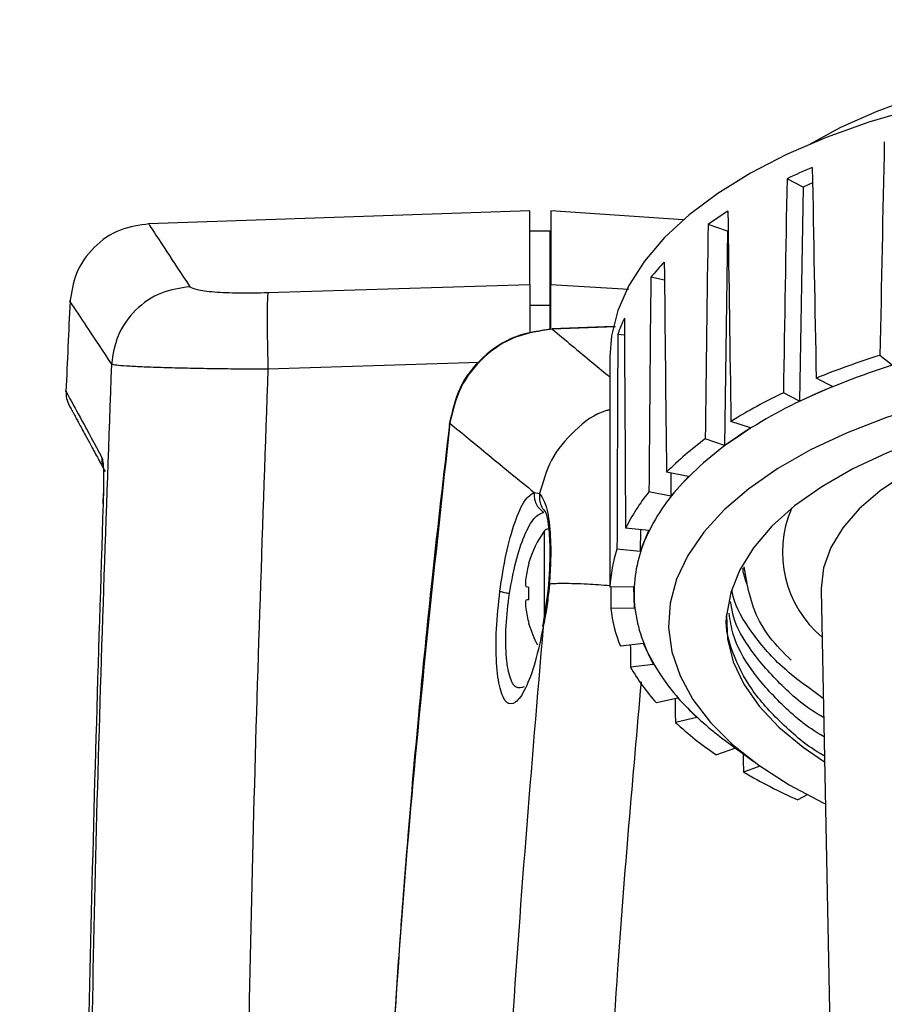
# Model space of a CAD drawing. Header units: inches. Extents: x 0.6 to 33.8, y 0 to 21.7.
# Tile 88 of 172: x 18.9 to 19.5, y 15.9 to 16.6. Entities that reach past the tile are written whole.
import ezdxf

# ---------------------------------------------------------------- set-up
doc = ezdxf.new("R2010")
doc.units = ezdxf.units.IN
doc.header["$MEASUREMENT"] = 0
doc.layers.add('FORMAT', color=7, linetype='Continuous')
doc.styles.add('SLDTEXTSTYLE3', font='TXT', dxfattribs={"width": 0.75})
doc.dimstyles.new('SLDDIMSTYLE0', dxfattribs={"dimtxt": 0.125, "dimasz": 0.13, "dimexe": 0, "dimexo": 0.0625, "dimgap": 0.03125, "dimtad": 0, "dimtih": 1, "dimtoh": 1, "dimdec": 1, "dimlfac": 4, "dimrnd": 1e-09, "dimzin": 12, "dimdsep": 46, "dimtxsty": 'SLDTEXTSTYLE3', "dimsah": 1, "dimcen": 0.09, "dimadec": 0, "dimazin": 3, "dimtfac": 1, "dimtdec": 1, "dimtofl": 0, "dimtmove": 0, "dimatfit": 3, "dimfxl": 1, "dimfrac": 2, "dimtolj": 1, "dimtzin": 12, "dimarcsym": 0})

# ---------------------------------------------------------------- blocks, each defined once
blk = doc.blocks.new('_D_4')
at = {"layer": 'FORMAT'}
for p, q in [((19.12974, 18.29622), (19.09166, 18.29622)), ((19.09166, 18.29622), (19.09166, 18.09779)), ((19.40683, 18.29622), (19.44491, 18.29622)), ((19.44491, 18.29622), (19.44491, 18.09779)), ((17.83576, 9.27335), (17.83576, 18.24119)), ((20.70081, 17.05098), (20.70081, 18.24119)), ((17.83576, 18.11619), (18.98207, 18.11619)), ((20.70081, 18.11619), (19.5545, 18.11619)), ((19.09166, 18.09779), (19.12974, 18.09779)), ((19.44491, 18.09779), (19.40683, 18.09779))]:
    blk.add_line(p, q, dxfattribs=at)
for points in [[(17.83576, 18.11619), (17.96576, 18.09619), (17.96576, 18.13619)], [(20.70081, 18.11619), (20.57081, 18.13619), (20.57081, 18.09619)]]:
    blk.add_solid(points, dxfattribs=at)
at = {"layer": 'FORMAT', "char_height": 0.125, "attachment_point": 1, "style": 'SLDTEXTSTYLE3'}
for s, insert in [('291', (19.12974, 18.25892)), ('11.5', (19.10665, 18.0719))]:
    blk.add_mtext(s, dxfattribs=dict(at, insert=insert))

msp = doc.modelspace()

# ---------------------------------------------------------------- linework, layer by layer
at = {"color": 7, "linetype": 'Continuous'}
for p, q in [((19.4659, 16.51191), (19.4541, 16.51795)), ((19.4726, 16.51488), (19.4659, 16.51191)), ((19.4659, 16.51191), (19.46316, 16.35684)), ((19.26788, 16.49478), (18.99187, 16.48514)), ((19.26788, 16.44139), (19.26788, 16.49478)), ((19.37892, 16.48808), (19.28304, 16.49478)), ((19.28304, 16.49478), (19.28304, 16.44138)), ((19.28264, 16.48002), (19.26788, 16.48002)), ((19.28304, 16.48), (19.28264, 16.48002)), ((19.28264, 16.42627), (19.28264, 16.48002)), ((19.41109, 16.47999), (19.39691, 16.48473)), ((19.41109, 16.47999), (19.40894, 16.32468)), ((19.41147, 16.48025), (19.41109, 16.47999)), ((19.36537, 16.44456), (19.35546, 16.44657)), ((19.07831, 16.43547), (19.26788, 16.44139)), ((19.26788, 16.44139), (19.26788, 16.40672)), ((19.28304, 16.40933), (19.28304, 16.44138)), ((19.28304, 16.44138), (19.33951, 16.43785)), ((19.26788, 16.42627), (19.28264, 16.42627)), ((19.28264, 16.40943), (19.28264, 16.42627)), ((19.28264, 16.42627), (19.28304, 16.42626)), ((19.32818, 16.41076), (19.28406, 16.4092)), ((19.28416, 16.40895), (19.28415, 16.40903)), ((19.32986, 16.41057), (19.28416, 16.40895)), ((19.33641, 16.40469), (19.33156, 16.40514)), ((19.07831, 16.38015), (19.23144, 16.38496)), ((19.32581, 16.38925), (19.32581, 16.37167)), ((19.53022, 16.38293), (19.52137, 16.38996)), ((19.48694, 16.3674), (19.47522, 16.3734)), ((19.47505, 16.36212), (19.48694, 16.3674)), ((19.46316, 16.35684), (19.45144, 16.36284)), ((19.46316, 16.35684), (19.47505, 16.36212)), ((19.42759, 16.33737), (19.41351, 16.34207)), ((19.41826, 16.33102), (19.42759, 16.33737)), ((19.40894, 16.32468), (19.39486, 16.32939)), ((19.40894, 16.32468), (19.41826, 16.33102)), ((19.38265, 16.30211), (19.36682, 16.30531)), ((19.37009, 16.30465), (19.36993, 16.28785)), ((19.37629, 16.29498), (19.38265, 16.30211)), ((18.95918, 16.29385), (18.95917, 16.29278)), ((19.36993, 16.28785), (19.37629, 16.29498)), ((18.95894, 16.28237), (18.95913, 16.29011)), ((19.27106, 16.29068), (19.27499, 16.28981)), ((19.36993, 16.28785), (19.35411, 16.29106)), ((19.35406, 16.26316), (19.33719, 16.26473)), ((19.34792, 16.26373), (19.34785, 16.24796)), ((19.27831, 16.26271), (19.27831, 16.20106)), ((19.35095, 16.25556), (19.35406, 16.26316)), ((19.34785, 16.24796), (19.33097, 16.24953)), ((19.34785, 16.24796), (19.35095, 16.25556)), ((19.26727, 16.23931), (19.26727, 16.2398)), ((19.42276, 16.23678), (19.42501, 16.22469)), ((19.26727, 16.21289), (19.26727, 16.22214)), ((19.28135, 16.22385), (19.28091, 16.21896)), ((19.28208, 16.22432), (19.28163, 16.21918)), ((19.34309, 16.22224), (19.3259, 16.2221)), ((19.34337, 16.21449), (19.34309, 16.22224)), ((19.28093, 16.21913), (19.2773, 16.19419)), ((19.28163, 16.21918), (19.28095, 16.21898)), ((19.34364, 16.20675), (19.34337, 16.21449)), ((19.47881, 16.2199), (19.48564, 15.87625)), ((19.34364, 16.20675), (19.32645, 16.20661)), ((19.26727, 16.19523), (19.26727, 16.19572)), ((19.27759, 16.19334), (19.27741, 16.19452)), ((19.35022, 16.18112), (19.33346, 16.17928)), ((19.35387, 16.17357), (19.35022, 16.18112)), ((19.35751, 16.16602), (19.35387, 16.17357)), ((19.35751, 16.16602), (19.34076, 16.16418)), ((19.37512, 16.14161), (19.35954, 16.13815)), ((19.38198, 16.13458), (19.37512, 16.14161)), ((19.38884, 16.12756), (19.38198, 16.13458)), ((19.38884, 16.12756), (19.37325, 16.1241)), ((19.4094, 16.11091), (19.4304, 16.0954)), ((19.41672, 16.10542), (19.40298, 16.10049)), ((19.4175, 16.10493), (19.41672, 16.10542)), ((19.43452, 16.09242), (19.42253, 16.08812)), ((19.4686, 16.07164), (19.4619, 16.06797))]:
    msp.add_line(p, q, dxfattribs=at)
at = {"color": 7, "linetype": 'Continuous', "flags": 128}
for points in [[(20.04373, 16.54281), (20.03716, 16.5466), (20.01249, 16.55914), (19.98536, 16.57047), (19.95603, 16.58047), (19.92479, 16.58906), (19.89193, 16.59614), (19.85778, 16.60166), (19.82265, 16.60555), (19.78689, 16.60779), (19.75084, 16.60834), (19.71486, 16.60721), (19.67928, 16.6044), (19.64445, 16.59994), (19.6107, 16.59388), (19.57836, 16.58627), (19.54775, 16.57718), (19.51915, 16.56671), (19.49284, 16.55495), (19.4704, 16.54281)], [(19.54631, 16.56858), (19.51343, 16.55885), (19.48252, 16.54776), (19.45381, 16.53539), (19.42755, 16.52185), (19.40393, 16.50724), (19.38317, 16.49168), (19.36541, 16.47529), (19.3508, 16.45821), (19.33947, 16.44058), (19.3315, 16.42253), (19.32695, 16.40421), (19.32581, 16.38925)], [(19.65461, 16.37459), (19.62372, 16.36989), (19.58961, 16.36307), (19.55702, 16.35472), (19.52624, 16.34494), (19.49755, 16.33381), (19.47121, 16.32142), (19.44746, 16.30791), (19.42652, 16.29337), (19.40856, 16.27795), (19.39377, 16.26179), (19.38226, 16.24504), (19.37415, 16.22783), (19.3695, 16.21034), (19.36837, 16.19272)], [(19.64559, 16.35241), (19.6149, 16.34665), (19.58362, 16.33903), (19.55411, 16.32993), (19.5267, 16.31945), (19.50164, 16.30771), (19.47921, 16.29482), (19.45963, 16.28092), (19.4431, 16.26614), (19.42979, 16.25064), (19.41984, 16.23458), (19.41335, 16.21812), (19.41038, 16.20143), (19.41098, 16.18469), (19.41512, 16.16805), (19.42278, 16.15171), (19.43386, 16.13582), (19.44826, 16.12054), (19.46583, 16.10604), (19.48128, 16.09557)], [(19.64355, 16.34224), (19.63633, 16.34064), (19.60902, 16.33345), (19.58357, 16.32484), (19.5603, 16.31493), (19.53951, 16.30384), (19.52145, 16.29171), (19.50636, 16.2787), (19.49442, 16.26496), (19.48578, 16.25066), (19.48055, 16.236), (19.4788, 16.22115), (19.47881, 16.2199)], [(18.95808, 16.31603), (18.95813, 16.31336), (18.95853, 16.31081)], [(19.28208, 16.22432), (19.28151, 16.22406), (19.28135, 16.22382)], [(19.36837, 16.19272), (19.37075, 16.17512), (19.37663, 16.15771), (19.38596, 16.14065), (19.39865, 16.12409), (19.41459, 16.10817), (19.43363, 16.09306), (19.45559, 16.07887), (19.48029, 16.06574), (19.48189, 16.06497)]]:
    msp.add_lwpolyline(points, dxfattribs=at)
at = {"color": 7, "linetype": 'Continuous'}
for centre, radius, start, end in [((19.65157, 16.09782), 0.46422, 112.70469, 115.1752), ((19.57413, 16.23949), 0.30257, 122.56857, 125.85506), ((19.49736, 16.32985), 0.18373, 135.97754, 140.5609), ((38.59859, 15.51053), 19.68504, 177.326055, 177.515493), ((19.44199, 16.3668), 0.11689, 154.65689, 160.85355), ((19.68802, 15.8772), 0.52963, 105.76113, 113.71025), ((19.68479, 15.86185), 0.55281, 107.19369, 112.27768), ((19.42379, 16.37167), 0.09798, 178.54867, 181.48587), ((19.61428, 16.02051), 0.37909, 115.43971, 121.97842), ((19.62047, 16.02921), 0.36329, 113.59704, 123.82109), ((19.53463, 16.13826), 0.23678, 126.17889, 135.12977), ((19.54415, 16.14197), 0.22713, 123.65839, 137.65027), ((19.4785, 16.20144), 0.13856, 137.53636, 157.00641), ((19.46613, 16.20046), 0.14408, 141.03643, 153.50634), ((19.53118, 16.24738), 0.08042, 156.86056, 230.00724), ((19.2813, 16.26062), 0.00364, 90, 144.96688), ((19.34279, 16.21751), 0.07874, 144.96688, 163.56098), ((19.42805, 16.21741), 0.10225, 161.69639, 177.37457), ((19.442, 16.21751), 0.09867, 157.3183, 181.75266), ((19.34307, 16.2176), 0.07885, 164.01618, 172.18875), ((19.32913, 16.22135), 0.06456, 173.80948, 177.34457), ((19.2797, 16.22585), 0.01513, 185.697, 192.90096), ((19.2727, 16.26834), 0.04652, 260.41231, 263.2951), ((19.44534, 16.21884), 0.10207, 182.44104, 206.32841), ((19.2797, 16.20918), 0.01513, 167.09904, 174.303), ((19.32913, 16.21367), 0.06456, 182.65543, 186.19052), ((19.2727, 16.16669), 0.04652, 96.7049, 99.58769), ((19.34307, 16.21743), 0.07885, 187.81125, 195.98382), ((19.43154, 16.219), 0.10581, 186.72295, 202.0465), ((19.34279, 16.21751), 0.07874, 196.43902, 208.31641), ((19.48755, 16.24035), 0.14944, 206.5435, 225.0533), ((19.47558, 16.24162), 0.15548, 209.87255, 221.72425), ((19.54408, 16.29462), 0.22779, 224.63309, 233.75274), ((19.5473, 16.31274), 0.25666, 227.3027, 235.78481), ((19.62677, 16.43873), 0.40576, 239.77863, 246.02737)]:
    msp.add_arc(centre, radius, start, end, dxfattribs=at)
for major_axis, ratio, start_param, end_param in [((0.36762, 17.79875), 0.012668, 1.590146, 1.598846), ((-0.31815, 17.55266), 0.016586, 1.590917, 1.599617), ((0.31315, 17.83285), 0.016627, 1.591644, 1.600344), ((-0.25002, 17.52421), 0.020051, 1.592767, 1.601468), ((0.2453, 17.86081), 0.019858, 1.593453, 1.602153), ((-0.17063, 17.50314), 0.022628, 1.594971, 1.603672), ((0.16701, 17.88145), 0.022235, 1.595497, 1.604197), ((-0.08351, 17.49042), 0.02419, 1.597422, 1.606122), ((0.08163, 17.8939), 0.023665, 1.597696, 1.606397), ((0.00738, 17.4866), 0.024658, 1.599995, 1.608696), ((-0.00721, 17.89763), 0.024092, 1.607805, 1.608671), ((-0.09575, 17.89247), 0.023501, 1.61005, 1.610939), ((-0.18023, 17.87866), 0.021913, 1.612164, 1.613119), ((-0.25705, 17.85676), 0.019391, 1.614358, 1.61513)]:
    msp.add_ellipse((19.75706, 16.88449), major_axis=major_axis, ratio=ratio, start_param=start_param, end_param=end_param, dxfattribs=at)
for points, knots in [([(18.99239, 16.48516), (18.98527, 16.48421), (18.9705, 16.48224), (18.9515, 16.4691), (18.93814, 16.45026), (18.93599, 16.43551), (18.93496, 16.4284)], [0, 0, 0, 0, 0.240936, 0.500004, 0.75907, 1, 1, 1, 1]), ([(18.99191, 16.48514), (18.99191, 16.48514), (18.99081, 16.48683), (18.99472, 16.48087), (19.00365, 16.46726), (19.01571, 16.44889), (19.02174, 16.4397)], [0, 0, 0, 0, 0.000001, 0.332978, 0.666144, 1, 1, 1, 1]), ([(19.02174, 16.4397), (19.01474, 16.43867), (19.00023, 16.43654), (18.98158, 16.42353), (18.96835, 16.40506), (18.96607, 16.39062), (18.96497, 16.38365)], [0, 0, 0, 0, 0.2412, 0.5, 0.7588, 1, 1, 1, 1]), ([(19.02174, 16.4397), (19.02301, 16.43895), (19.02553, 16.43746), (19.03868, 16.43589), (19.05684, 16.43507), (19.07117, 16.43533), (19.07831, 16.43547)], [0, 0, 0, 0, 0.252424, 0.503216, 0.752181, 1, 1, 1, 1]), ([(18.93498, 16.42888), (18.93498, 16.42888), (18.93387, 16.43055), (18.9378, 16.42463), (18.94679, 16.41107), (18.95891, 16.3928), (18.96497, 16.38365)], [0, 0, 0, 0, 0.00001, 0.333003, 0.666214, 1, 1, 1, 1]), ([(19.2848, 16.40906), (19.27553, 16.40785), (19.25694, 16.40541), (19.23309, 16.38965), (19.21548, 16.36718), (19.21154, 16.34891), (19.20957, 16.3398)], [0, 0, 0, 0, 0.249731, 0.5004, 0.750833, 1, 1, 1, 1]), ([(19.28416, 16.40895), (19.27509, 16.40764), (19.25696, 16.40503), (19.2337, 16.38955), (19.21629, 16.36766), (19.2121, 16.34977), (19.21001, 16.34081)], [0, 0, 0, 0, 0.249841, 0.499615, 0.749608, 1, 1, 1, 1]), ([(19.28415, 16.40903), (19.28415, 16.40913), (19.28414, 16.40925), (19.28415, 16.40903), (19.28415, 16.409)], [0, 0, 0, 0, 0.862271, 1, 1, 1, 1]), ([(19.28416, 16.40895), (19.29343, 16.4012), (19.30597, 16.39073), (19.32171, 16.37768), (19.32581, 16.37428)], [0, 0, 0, 0, 0.73964, 1, 1, 1, 1]), ([(18.96497, 16.38365), (18.96105, 16.27482), (18.95321, 16.05719), (18.94759, 15.73021), (18.94657, 15.40323), (18.95016, 15.07642), (18.95664, 14.85898), (18.95988, 14.75029)], [0, 0, 0, 0, 0.200085, 0.400109, 0.600172, 0.800151, 1, 1, 1, 1]), ([(18.96497, 16.38365), (18.96594, 16.38344), (18.96779, 16.38303), (18.97552, 16.38242), (18.9863, 16.38184), (19.00053, 16.38132), (19.01729, 16.38087), (19.03632, 16.38051), (19.05683, 16.38025), (19.07113, 16.38018), (19.07831, 16.38015)], [0, 0, 0, 0, 0.130694, 0.25085, 0.378482, 0.500883, 0.626776, 0.75044, 0.874765, 1, 1, 1, 1]), ([(19.07831, 16.38015), (19.07439, 16.26945), (19.06654, 16.04805), (19.06106, 15.71537), (19.06028, 15.38266), (19.06423, 15.05013), (19.07105, 14.82889), (19.07445, 14.71829)], [0, 0, 0, 0, 0.200012, 0.400051, 0.60013, 0.800107, 1, 1, 1, 1]), ([(18.93205, 16.36386), (18.93205, 16.36386), (18.93109, 16.36563), (18.9345, 16.35937), (18.9423, 16.34503), (18.95281, 16.3257), (18.95808, 16.31603)], [0, 0, 0, 0, 0.000018, 0.332767, 0.665956, 1, 1, 1, 1]), ([(18.93206, 16.36407), (18.93209, 16.36228), (18.93214, 16.35863), (18.93367, 16.35528), (18.93444, 16.35357)], [0, 0, 0, 0, 0.4919456, 1, 1, 1, 1]), ([(18.93444, 16.35357), (18.93449, 16.35348), (18.93459, 16.35329), (18.93524, 16.3521), (18.9361, 16.35053), (18.93708, 16.34873), (18.93807, 16.34691), (18.93902, 16.34516), (18.94009, 16.34318), (18.94151, 16.34057), (18.94356, 16.33681), (18.94634, 16.33169), (18.95006, 16.32484), (18.95469, 16.31633), (18.95851, 16.3093), (18.96044, 16.30576)], [0, 0, 0, 0, 0.095301, 0.180404, 0.255307, 0.320011, 0.374516, 0.418823, 0.457936, 0.515439, 0.586885, 0.672272, 0.771602, 0.88487, 1, 1, 1, 1]), ([(19.32585, 16.35051), (19.32503, 16.35032), (19.31544, 16.34817), (19.29968, 16.33595), (19.28208, 16.31528), (19.27731, 16.29813), (19.27499, 16.28981)], [0, 0, 0, 0, 0.030981, 0.360143, 0.689364, 1, 1, 1, 1]), ([(19.21001, 16.34081), (19.19921, 16.24171), (19.17758, 16.04338), (19.15933, 15.74434), (19.1515, 15.44473), (19.15507, 15.14519), (19.17002, 14.84604), (19.19538, 14.54805), (19.22173, 14.35083), (19.23488, 14.25237)], [0, 0, 0, 0, 0.142786, 0.285746, 0.42855, 0.57151, 0.714269, 0.857352, 1, 1, 1, 1]), ([(19.20971, 16.3404), (19.2054, 16.30322), (19.19725, 16.23294), (19.18744, 16.13344), (19.17979, 16.04615), (19.174, 15.97112), (19.16969, 15.90819), (19.16635, 15.85366), (19.16357, 15.80319), (19.16111, 15.75268), (19.15711, 15.65665), (19.15382, 15.55763), (19.15371, 15.47565), (19.15368, 15.45587)], [0, 0, 0, 0, 0.126765, 0.239567, 0.338401, 0.423264, 0.494155, 0.551754, 0.60807, 0.665082, 0.722789, 0.933103, 1, 1, 1, 1]), ([(19.21001, 16.34081), (19.20972, 16.34074), (19.20933, 16.34063), (19.20975, 16.34044), (19.20986, 16.34039)], [0, 0, 0, 0, 0.741442, 1, 1, 1, 1]), ([(19.21001, 16.34081), (19.21907, 16.33334), (19.23725, 16.31836), (19.25976, 16.29993), (19.27106, 16.29068)], [0, 0, 0, 0, 0.498321, 1, 1, 1, 1]), ([(18.95808, 16.31603), (18.95833, 16.31519), (18.95881, 16.31351), (18.95923, 16.30615), (18.95932, 16.29548), (18.95907, 16.28691), (18.95894, 16.28237)], [0, 0, 0, 0, 0.242888, 0.483099, 0.726485, 1, 1, 1, 1]), ([(18.95918, 16.30528), (18.95917, 16.30507), (18.95916, 16.30415), (18.95922, 16.30085), (18.95922, 16.29578), (18.95916, 16.29174), (18.95913, 16.28979)], [0, 0, 0, 0, 0.084687, 0.383072, 0.702542, 1, 1, 1, 1]), ([(18.95913, 16.28979), (18.95912, 16.28954), (18.95909, 16.28703), (18.95902, 16.28436), (18.95896, 16.28195)], [0, 0, 0, 0, 0.102126, 1, 1, 1, 1]), ([(19.24618, 16.21914), (19.2476, 16.22832), (19.25046, 16.24695), (19.25693, 16.26996), (19.26415, 16.28645), (19.26876, 16.28927), (19.27106, 16.29068)], [0, 0, 0, 0, 0.2436522, 0.494075, 0.7474231, 1, 1, 1, 1]), ([(19.27106, 16.29068), (19.27102, 16.28929), (19.27094, 16.28645), (19.27232, 16.28236), (19.27466, 16.27878), (19.27688, 16.27713), (19.27797, 16.27632)], [0, 0, 0, 0, 0.247, 0.502945, 0.757325, 1, 1, 1, 1]), ([(19.27499, 16.28981), (19.27484, 16.28833), (19.27454, 16.28533), (19.27592, 16.28106), (19.27751, 16.27822), (19.27883, 16.27722), (19.27898, 16.27711)], [0, 0, 0, 0, 0.313611, 0.638747, 0.960009, 1, 1, 1, 1]), ([(19.27499, 16.28981), (19.27644, 16.28775), (19.27977, 16.28302), (19.28262, 16.26593), (19.2833, 16.24463), (19.28245, 16.23035), (19.28208, 16.22432)], [0, 0, 0, 0, 0.240059, 0.549844, 0.809954, 1, 1, 1, 1]), ([(18.95894, 16.28237), (18.95537, 16.16975), (18.94824, 15.94444), (18.94419, 15.60614), (18.94458, 15.26785), (18.94928, 15.04272), (18.95163, 14.93011)], [0, 0, 0, 0, 0.249968, 0.500116, 0.749966, 1, 1, 1, 1]), ([(19.25315, 16.21751), (19.25457, 16.22535), (19.25743, 16.24118), (19.26388, 16.26024), (19.27105, 16.27348), (19.27567, 16.27538), (19.27797, 16.27632)], [0, 0, 0, 0, 0.246332, 0.497494, 0.750158, 1, 1, 1, 1]), ([(19.27891, 16.27704), (19.27912, 16.27671), (19.27961, 16.27596), (19.28158, 16.26731), (19.28246, 16.25334), (19.28231, 16.23761), (19.28165, 16.22818), (19.28131, 16.22327)], [0, 0, 0, 0, 0.1728535, 0.3972202, 0.6715489, 0.829039, 1, 1, 1, 1]), ([(19.42501, 16.22469), (19.42381, 16.22799), (19.42247, 16.23168), (19.42224, 16.23541), (19.42222, 16.23581)], [0, 0, 0, 0, 0.894088, 1, 1, 1, 1]), ([(19.3259, 16.22304), (19.32031, 16.22343), (19.30726, 16.22433), (19.29148, 16.22481), (19.28517, 16.22448), (19.28208, 16.22432)], [0, 0, 0, 0, 0.276769, 0.645943, 1, 1, 1, 1]), ([(19.45713, 16.16907), (19.45173, 16.17446), (19.44026, 16.18592), (19.42986, 16.20475), (19.42663, 16.21804), (19.42501, 16.22469)], [0, 0, 0, 0, 0.3081662, 0.6540834, 1, 1, 1, 1]), ([(19.27759, 16.19334), (19.27574, 16.1845), (19.27201, 16.16663), (19.26474, 16.14738), (19.25741, 16.13698), (19.25087, 16.13704), (19.246, 16.14725), (19.24342, 16.16615), (19.24325, 16.19138), (19.2452, 16.20987), (19.24618, 16.21914)], [0, 0, 0, 0, 0.126902, 0.256446, 0.38589, 0.513181, 0.636908, 0.758034, 0.878687, 1, 1, 1, 1]), ([(19.24618, 16.21914), (19.24645, 16.21903), (19.24699, 16.21881), (19.2486, 16.2184), (19.25063, 16.21796), (19.25232, 16.21766), (19.25315, 16.21751)], [0, 0, 0, 0, 0.25329, 0.50813, 0.758769, 1, 1, 1, 1]), ([(19.26374, 16.14995), (19.26176, 16.14927), (19.2576, 16.14784), (19.25298, 16.1564), (19.25039, 16.17218), (19.25022, 16.1938), (19.25217, 16.20958), (19.25315, 16.21751)], [0, 0, 0, 0, 0.189132, 0.395206, 0.596801, 0.797301, 1, 1, 1, 1]), ([(19.28163, 16.21918), (19.2811, 16.21479), (19.28005, 16.20593), (19.27841, 16.19756), (19.27759, 16.19334)], [0, 0, 0, 0, 0.495309, 1, 1, 1, 1]), ([(19.48037, 16.14144), (19.46983, 16.14899), (19.44877, 16.16405), (19.42785, 16.1892), (19.41631, 16.20806), (19.41455, 16.21846), (19.41428, 16.22)], [0, 0, 0, 0, 0.3176051, 0.634302, 0.9456804, 1, 1, 1, 1]), ([(19.48065, 16.12755), (19.48057, 16.12759), (19.46815, 16.13448), (19.44964, 16.15063), (19.42748, 16.17537), (19.41565, 16.1961), (19.41377, 16.20829), (19.41325, 16.21163)], [0, 0, 0, 0, 0.001885, 0.300397, 0.597635, 0.889881, 1, 1, 1, 1]), ([(19.4812, 16.09977), (19.48094, 16.09991), (19.46832, 16.1069), (19.44977, 16.12315), (19.427, 16.14789), (19.41445, 16.17382), (19.40915, 16.19227), (19.41045, 16.20183), (19.41058, 16.20278)], [0, 0, 0, 0, 0.005236, 0.252018, 0.497745, 0.739347, 0.974049, 1, 1, 1, 1]), ([(19.48092, 16.11366), (19.48075, 16.11375), (19.46823, 16.12069), (19.44967, 16.13689), (19.42738, 16.16163), (19.41495, 16.18413), (19.41296, 16.19813), (19.41223, 16.20326)], [0, 0, 0, 0, 0.003872, 0.285126, 0.56518, 0.84053, 1, 1, 1, 1]), ([(19.27759, 16.19334), (19.26894, 16.09122), (19.25164, 15.88695), (19.24011, 15.57925), (19.23907, 15.27128), (19.24985, 14.96356), (19.27113, 14.6565), (19.29492, 14.45311), (19.30681, 14.35144)], [0, 0, 0, 0, 0.1666259, 0.3333164, 0.499887, 0.6665441, 0.8333001, 1, 1, 1, 1]), ([(19.34843, 16.15354), (19.34233, 16.08416), (19.32814, 15.92301), (19.31666, 15.66905), (19.31221, 15.39239), (19.31717, 15.11576), (19.33139, 14.8395), (19.35414, 14.5639), (19.37704, 14.3813), (19.38849, 14.28999)], [0, 0, 0, 0, 0.11192, 0.259942, 0.407852, 0.555797, 0.703739, 0.851864, 1, 1, 1, 1])]:
    msp.add_open_spline(points, degree=3, knots=knots, dxfattribs=at)
msp.add_open_spline([(19.07831, 16.43547), (19.07814, 16.43397), (19.07778, 16.43097), (19.07763, 16.41803), (19.07778, 16.40065), (19.07814, 16.38698), (19.07831, 16.38015)], degree=3, dxfattribs=at)

# ---------------------------------------------------------------- dimensions: what is measured, and where the dimension line sits
at = {"layer": 'FORMAT'}
dim = msp.add_linear_dim(base=(20.70081, 18.11619), p1=(17.83576, 9.22335), p2=(20.70081, 17.00098), dimstyle='SLDDIMSTYLE0', dxfattribs=at)
dim.commit()
dim.dimension.update_dxf_attribs({"geometry": '_D_4', "text_midpoint": (19.26828, 18.11619), "dimtype": 160})

doc.saveas('drawing.dxf')
